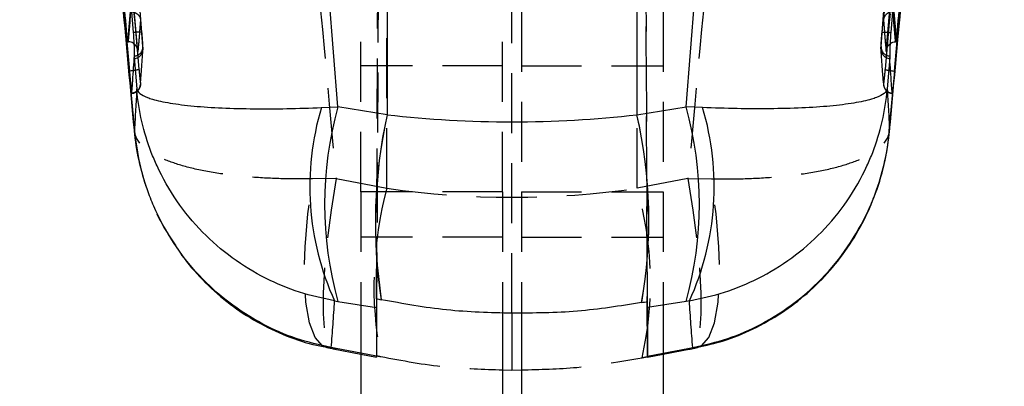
# Model space of a CAD drawing. Extents: x 29 to 375, y 22 to 285.
# Tile 10 of 27: x 62 to 83, y 224 to 232. Entities that reach past the tile are written whole.
import ezdxf

# ---------------------------------------------------------------- set-up
doc = ezdxf.new("R2010")
doc.units = 0
doc.linetypes.add('HIDDEN', pattern=[1.905, 1.27, -0.635])
doc.layers.get('0').update_dxf_attribs({"linetype": 'CONTINUOUS'})

msp = doc.modelspace()

# ---------------------------------------------------------------- linework, layer by layer
at = {"color": 7, "linetype": 'HIDDEN'}
for p, q in [((70.260247, 278.259268), (70.025337, 224.645117)), ((75.758648, 224.623849), (75.523185, 278.362555)), ((75.758649, 225.790368), (75.560894, 270.888118)), ((70.025336, 225.849831), (70.221036, 270.477695)), ((72.891904, 225.541519), (72.891904, 270.477695)), ((70.24811, 228.185737), (70.24811, 253.015028)), ((75.535698, 228.185737), (75.535698, 253.015028)), ((65.088012, 231.182856), (64.04951, 244.171677)), ((65.066668, 231.484541), (64.04951, 244.171677)), ((80.695796, 231.182856), (81.734298, 244.171677)), ((80.71714, 231.484541), (81.734298, 244.171677)), ((69.694448, 228.107525), (69.694448, 231.91793)), ((72.694448, 228.107525), (72.694448, 231.91793)), ((73.08936, 231.91793), (73.08936, 228.107525)), ((76.08936, 231.91793), (76.08936, 228.107525)), ((72.694448, 230.773555), (69.694448, 230.773555)), ((73.08936, 230.773555), (76.08936, 230.773555)), ((80.871116, 229.399008), (81.01044, 230.899213)), ((64.81886, 230.378938), (64.911104, 229.399001)), ((80.870791, 229.380281), (80.883102, 229.476219)), ((69.171783, 228.392755), (68.675077, 228.383505)), ((69.171783, 228.392755), (70.24811, 228.185737)), ((76.612025, 228.392755), (75.535698, 228.185737)), ((76.612025, 228.392755), (77.108731, 228.383505)), ((72.694448, 228.107525), (69.694448, 228.107525)), ((69.694448, 228.107525), (69.694448, 225.680308)), ((72.694448, 228.107525), (72.694448, 225.551581)), ((73.08936, 228.107525), (76.08936, 228.107525)), ((73.08936, 228.107525), (73.08936, 225.54784)), ((76.08936, 228.107525), (76.08936, 225.680308)), ((72.694448, 227.15388), (69.694448, 227.15388)), ((73.08936, 227.15388), (76.08936, 227.15388)), ((70.024889, 225.622309), (70.024889, 224.629873)), ((75.758919, 225.622309), (75.758919, 224.629873)), ((70.024889, 224.629873), (69.694448, 224.69343)), ((69.694448, 224.674711), (70.024971, 224.611139)), ((75.758837, 224.611139), (76.08936, 224.674711)), ((75.758919, 224.629873), (76.08936, 224.69343))]:
    msp.add_line(p, q, dxfattribs=at)
at = {"color": 7, "linetype": 'CONTINUOUS'}
for p, q in [((70.251396, 263.701236), (70.251396, 229.741389)), ((75.532412, 263.701236), (75.532412, 229.741389)), ((69.210891, 229.907592), (66.524029, 263.39597)), ((76.572917, 229.907592), (79.259779, 263.39597)), ((62.480882, 256.515337), (64.800135, 230.665924)), ((83.302926, 256.515337), (80.983673, 230.665924)), ((64.816051, 231.919923), (64.762681, 231.28516)), ((80.967757, 231.919923), (81.021127, 231.28516)), ((64.762681, 231.28516), (64.780043, 231.285063)), ((81.021127, 231.28516), (81.003765, 231.285063)), ((64.902628, 230.986779), (64.903411, 230.952276)), ((64.903411, 230.952276), (64.956377, 230.288395)), ((64.903593, 230.932353), (64.903411, 230.952276)), ((80.880397, 230.952276), (80.827431, 230.288395)), ((80.880215, 230.932353), (80.880397, 230.952276)), ((80.88118, 230.986779), (80.880397, 230.952276)), ((64.800135, 230.665924), (64.802744, 230.637585)), ((64.801156, 230.665924), (64.800135, 230.665924)), ((64.801156, 230.665924), (64.801146, 230.666471)), ((80.983673, 230.665924), (80.981064, 230.637585)), ((80.982652, 230.665924), (80.982662, 230.666471)), ((80.982652, 230.665924), (80.983673, 230.665924)), ((68.861876, 229.893667), (69.210891, 229.907592)), ((70.248987, 229.741772), (69.210891, 229.907592)), ((75.534821, 229.741772), (76.572917, 229.907592)), ((76.921932, 229.893667), (76.572917, 229.907592)), ((69.139105, 225.802572), (69.210015, 225.791489)), ((69.210015, 225.791489), (70.024889, 225.661328)), ((70.128322, 225.827934), (70.125031, 225.828634)), ((75.634661, 225.767394), (75.631384, 225.766787)), ((76.573794, 225.791489), (75.758919, 225.661328)), ((76.644703, 225.802572), (76.573794, 225.791489)), ((69.694448, 225.680308), (69.694448, 223.656017)), ((70.024889, 225.661328), (70.024889, 225.622309)), ((72.694448, 225.551581), (72.694448, 223.656017)), ((72.891904, 225.541519), (72.891904, 224.334536)), ((73.08936, 225.54784), (73.08936, 223.656017)), ((75.758919, 225.661328), (75.758919, 225.622309)), ((76.08936, 225.680308), (76.08936, 223.656017)), ((68.973582, 224.815434), (69.158222, 224.777927)), ((69.171783, 224.793957), (69.070415, 224.813951)), ((69.109955, 224.787132), (69.694448, 224.674711)), ((76.08936, 224.674711), (76.673853, 224.787132)), ((76.612025, 224.793957), (76.713393, 224.813951)), ((72.694448, 224.344818), (72.891904, 224.334536)), ((72.891904, 224.334536), (73.08936, 224.343506))]:
    msp.add_line(p, q, dxfattribs=at)
at = {"color": 8, "linetype": 'CONTINUOUS'}
for p, q in [((64.801146, 230.666471), (64.743137, 231.307016)), ((80.982662, 230.666471), (81.040671, 231.307016)), ((69.070415, 224.813951), (68.971287, 224.81448)), ((69.110599, 224.78701), (69.171783, 224.793957)), ((69.694448, 224.69343), (69.171783, 224.793957)), ((76.08936, 224.69343), (76.612025, 224.793957)), ((76.673698, 224.787103), (76.612025, 224.793957)), ((76.713393, 224.813951), (76.812669, 224.81451))]:
    msp.add_line(p, q, dxfattribs=at)
at = {"color": 7, "linetype": 'CONTINUOUS', "flags": 128}
for points in [[(63.856821, 244.16813), (63.886931, 243.795754), (64.017597, 242.179686), (64.540071, 235.715372), (64.882034, 231.481431)], [(81.926987, 244.16813), (81.896877, 243.795754), (81.766211, 242.179686), (81.243737, 235.715372), (80.901774, 231.481431)]]:
    msp.add_lwpolyline(points, dxfattribs=at)
at = {"color": 7, "linetype": 'HIDDEN', "flags": 128}
for points in [[(68.971287, 224.81448), (68.883097, 224.849904), (68.727663, 225.026788), (68.609667, 225.338282), (68.533324, 225.773254), (68.501363, 226.316159), (68.514927, 226.947607), (68.573529, 227.645026), (68.675077, 228.383505)], [(69.171783, 228.392755), (69.065559, 227.721983), (68.983049, 227.081963), (68.926665, 226.491404), (68.898054, 225.967573), (68.898054, 225.525779), (68.926665, 225.17894), (68.983049, 224.937191), (69.065559, 224.807603), (69.110599, 224.78701)], [(76.612025, 228.392755), (76.718249, 227.721983), (76.800759, 227.081963), (76.857143, 226.491404), (76.885754, 225.967573), (76.885754, 225.525779), (76.857143, 225.17894), (76.800759, 224.937191), (76.718249, 224.807603), (76.673698, 224.787103)], [(76.812669, 224.81451), (76.900711, 224.849904), (77.056145, 225.026788), (77.174142, 225.338282), (77.250484, 225.773254), (77.282445, 226.316159), (77.268881, 226.947607), (77.210279, 227.645026), (77.108731, 228.383505)]]:
    msp.add_lwpolyline(points, dxfattribs=at)
at = {"color": 7, "linetype": 'HIDDEN'}
for centre, radius, start, end in [((64.89702, 231.177757), 0.19106, 271.6817943, 1.5294122), ((64.887501, 231.133858), 0.202143, 274.5659069, 4.491005), ((80.896307, 231.133858), 0.202143, 175.508995, 265.4340931), ((80.886788, 231.177757), 0.19106, 178.4705878, 268.3182057), ((77.789837, 226.123371), 7.818632, 164.7057759, 191.0440923), ((68.725012, 226.190237), 7.097004, 347.0547961, 16.3303462)]:
    msp.add_arc(centre, radius, start, end, dxfattribs=at)
at = {"color": 7, "linetype": 'CONTINUOUS'}
for centre, radius, start, end in [((74.448478, 228.217296), 5.832696, 163.2970837, 204.4562301), ((76.594526, 227.847969), 7.665515, 164.4138573, 195.5617511), ((69.189282, 227.847969), 7.665515, 344.4382489, 15.5861427), ((71.33533, 228.217296), 5.832696, 335.5437699, 16.7029163), ((80.783106, 227.449553), 10.780627, 167.723836, 188.6474879), ((80.785034, 227.451453), 10.779672, 167.7351512, 188.6622383), ((65.713322, 227.50835), 10.069805, 350.0406762, 12.8121881), ((65.716088, 227.506675), 10.069915, 350.0539699, 12.8240589)]:
    msp.add_arc(centre, radius, start, end, dxfattribs=at)
for centre, major_axis, ratio, start_param, end_param in [((72.187769, 240.784217), (7.615742, 8.303281), 0.98327592, 3.71770202, 3.71792117), ((72.891904, 239.565038), (15.225, 0), 0.655159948, 4.538075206, 4.886702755), ((73.596039, 240.784217), (-7.615742, 8.303281), 0.98327592, 2.565264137, 2.565483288), ((70.042864, 229.751167), (0.017893, 4.10861), 0.000417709, 2.822598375, 3.045968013), ((76.138823, 228.777441), (24.956979, -4.395369), 0.159440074, 4.493081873, 4.49719827), ((67.251947, 228.395193), (43.362633, 7.283689), 0.091989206, 4.891456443, 4.894371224), ((75.740944, 229.751167), (-0.017893, 4.10861), 0.000417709, 3.237217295, 3.4106391)]:
    msp.add_ellipse(centre, major_axis=major_axis, ratio=ratio, start_param=start_param, end_param=end_param, dxfattribs=at)
at = {"color": 7, "linetype": 'HIDDEN'}
for centre, major_axis, ratio, start_param, end_param in [((72.891904, 240.56087), (15.225, 0), 0.825355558, 4.537856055, 4.886921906), ((70.042864, 228.742113), (0.017893, 4.130975), 0.000413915, 3.046321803, 3.269942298), ((75.821336, 227.630689), (23.469462, -4.137991), 0.169677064, 4.492869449, 4.496852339), ((68.023121, 227.257677), (39.017566, 7.081482), 0.101851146, 4.890392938, 4.893450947), ((75.740944, 228.742113), (-0.017893, 4.130975), 0.000413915, 3.063125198, 3.236863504)]:
    msp.add_ellipse(centre, major_axis=major_axis, ratio=ratio, start_param=start_param, end_param=end_param, dxfattribs=at)
for points, knots in [([(62.678182, 260.830423), (63.074816, 255.956311), (63.863516, 246.264223), (64.646411, 236.571576), (65.035592, 231.753321)], [0, 0, 0, 0, 0.502895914, 1, 1, 1, 1]), ([(83.105626, 260.830423), (82.708992, 255.956311), (81.920292, 246.264223), (81.137397, 236.571576), (80.748216, 231.753321)], [0, 0, 0, 0, 0.502895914, 1, 1, 1, 1]), ([(62.689261, 256.550965), (63.218813, 250.5703), (63.981765, 241.95365), (64.763989, 233.33882), (65.003285, 230.703393)], [0, 0, 0, 0, 0.694082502, 1, 1, 1, 1]), ([(83.094547, 256.550965), (82.564996, 250.5703), (81.802043, 241.95365), (81.019819, 233.33882), (80.780523, 230.703393)], [0, 0, 0, 0, 0.694082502, 1, 1, 1, 1]), ([(64.743137, 231.307016), (64.523253, 233.729161), (63.760532, 242.130979), (63.016619, 250.534472), (62.487167, 256.515337)], [0, 0, 0, 0, 0.288288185, 1, 1, 1, 1]), ([(64.980395, 231.08082), (64.600049, 235.3205), (63.84051, 243.786986), (63.095033, 252.254801), (62.722862, 256.482271)], [0, 0, 0, 0, 0.5007601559, 1, 1, 1, 1]), ([(80.803413, 231.08082), (81.18376, 235.3205), (81.943298, 243.786986), (82.688775, 252.254801), (83.060946, 256.482271)], [0, 0, 0, 0, 0.5007601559, 1, 1, 1, 1]), ([(81.040671, 231.307016), (81.260555, 233.729161), (82.023276, 242.130979), (82.767189, 250.534472), (83.296641, 256.515337)], [0, 0, 0, 0, 0.288288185, 1, 1, 1, 1]), ([(66.948628, 253.070512), (67.491237, 246.946035), (68.220109, 238.719191), (68.978083, 230.494557), (69.171783, 228.392755)], [0, 0, 0, 0, 0.744450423, 1, 1, 1, 1]), ([(78.83518, 253.070512), (78.292571, 246.946035), (77.563699, 238.719191), (76.805725, 230.494557), (76.612025, 228.392755)], [0, 0, 0, 0, 0.744450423, 1, 1, 1, 1]), ([(64.21308, 237.044269), (64.376949, 235.194904), (64.57385, 232.972749), (64.783662, 230.751565), (64.81886, 230.378938)], [0, 0, 0, 0, 0.832239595, 1, 1, 1, 1]), ([(81.01044, 230.899213), (81.117097, 232.034855), (81.276134, 233.728237), (81.427295, 235.422207), (81.477082, 235.98014)], [0, 0, 0, 0, 0.670635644, 1, 1, 1, 1]), ([(64.831843, 231.919972), (64.850904, 231.91865), (64.888914, 231.916014), (64.944667, 231.893238), (64.998021, 231.851831), (65.026718, 231.801307), (65.034342, 231.765662), (65.035529, 231.753941), (65.035592, 231.753321)], [0, 0, 0, 0, 0.157218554, 0.31351576, 0.54250957, 0.851208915, 0.99213238, 1, 1, 1, 1]), ([(65.035592, 231.753321), (65.027146, 231.64143), (65.010221, 231.417221), (64.99035, 231.193096), (64.980395, 231.08082)], [0, 0, 0, 0, 0.4990477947, 1, 1, 1, 1]), ([(80.951965, 231.919972), (80.932905, 231.91865), (80.894894, 231.916014), (80.839141, 231.893238), (80.785787, 231.851831), (80.75709, 231.801307), (80.749466, 231.765662), (80.748279, 231.753941), (80.748216, 231.753321)], [0, 0, 0, 0, 0.157218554, 0.31351576, 0.54250957, 0.851208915, 0.99213238, 1, 1, 1, 1]), ([(80.748216, 231.753321), (80.756662, 231.64143), (80.773587, 231.417221), (80.793458, 231.193096), (80.803413, 231.08082)], [0, 0, 0, 0, 0.4990477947, 1, 1, 1, 1]), ([(65.066668, 231.484541), (65.063856, 231.485852), (65.058232, 231.488472), (65.011521, 231.488645), (64.949347, 231.486205), (64.90254, 231.482968), (64.882025, 231.48155)], [0, 0, 0, 0, 0.264527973, 0.529054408, 0.793582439, 1, 1, 1, 1]), ([(65.088012, 231.182856), (65.08762, 231.190158), (65.086282, 231.215054), (65.082194, 231.277966), (65.075155, 231.376211), (65.069495, 231.44846), (65.066668, 231.484541)], [0, 0, 0, 0, 0.12127453, 0.413485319, 0.707088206, 1, 1, 1, 1]), ([(80.695796, 231.182856), (80.696188, 231.190158), (80.697527, 231.215054), (80.701614, 231.277966), (80.708653, 231.376211), (80.714313, 231.44846), (80.71714, 231.484541)], [0, 0, 0, 0, 0.12127453, 0.413485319, 0.707088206, 1, 1, 1, 1]), ([(80.717158, 231.484776), (80.719966, 231.486023), (80.725581, 231.488518), (80.772278, 231.488541), (80.834445, 231.486002), (80.88125, 231.482744), (80.901764, 231.481315)], [0, 0, 0, 0, 0.264525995, 0.52905535, 0.793583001, 1, 1, 1, 1]), ([(64.980395, 231.08082), (64.980339, 231.081556), (64.979326, 231.094813), (64.972006, 231.137616), (64.949494, 231.195398), (64.909839, 231.228948), (64.896002, 231.240654)], [0, 0, 0, 0, 0.012350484, 0.22267456, 0.728770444, 1, 1, 1, 1]), ([(65.035094, 230.415372), (65.036194, 230.428728), (65.04169, 230.495509), (65.061157, 230.740239), (65.076909, 230.97169), (65.089023, 231.149686)], [0, 0, 0, 0, 0.054586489, 0.272932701, 1, 1, 1, 1]), ([(65.089023, 231.149682), (65.089012, 231.155981), (65.088999, 231.163197), (65.088124, 231.180637), (65.088012, 231.182856)], [0, 0, 0, 0, 0.87272544, 1, 1, 1, 1]), ([(80.694785, 231.149682), (80.694796, 231.155981), (80.694809, 231.163197), (80.695684, 231.180637), (80.695796, 231.182856)], [0, 0, 0, 0, 0.87272544, 1, 1, 1, 1]), ([(80.748714, 230.415372), (80.747614, 230.428728), (80.742118, 230.495509), (80.722651, 230.740239), (80.706899, 230.97169), (80.694785, 231.149686)], [0, 0, 0, 0, 0.054586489, 0.272932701, 1, 1, 1, 1]), ([(80.803413, 231.08082), (80.803469, 231.081556), (80.804482, 231.094813), (80.811802, 231.137616), (80.834314, 231.195398), (80.873969, 231.228948), (80.887806, 231.240654)], [0, 0, 0, 0, 0.012350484, 0.22267456, 0.728770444, 1, 1, 1, 1]), ([(65.003285, 230.703393), (65.001289, 230.701289), (64.997709, 230.697516), (64.971199, 230.690094), (64.935368, 230.682803), (64.900523, 230.678099), (64.886252, 230.676172)], [0, 0, 0, 0, 0.273456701, 0.4905354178, 0.7913454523, 1, 1, 1, 1]), ([(65.003285, 230.703393), (65.005447, 230.680005), (65.01088, 230.621235), (65.019382, 230.535497), (65.027382, 230.461565), (65.033214, 230.415691), (65.034469, 230.415478), (65.035094, 230.415372)], [0, 0, 0, 0, 0.1418504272, 0.3564587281, 0.5704811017, 0.7858725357, 1, 1, 1, 1]), ([(80.780523, 230.703393), (80.778361, 230.680005), (80.772928, 230.621235), (80.764426, 230.535497), (80.756426, 230.461565), (80.750594, 230.415691), (80.749339, 230.415478), (80.748714, 230.415372)], [0, 0, 0, 0, 0.1418504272, 0.3564587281, 0.5704811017, 0.7858725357, 1, 1, 1, 1]), ([(80.780523, 230.703393), (80.782519, 230.701289), (80.786099, 230.697516), (80.812609, 230.690094), (80.84844, 230.682803), (80.883285, 230.678099), (80.897556, 230.676172)], [0, 0, 0, 0, 0.273456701, 0.4905354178, 0.7913454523, 1, 1, 1, 1]), ([(64.851292, 230.19568), (64.855382, 230.195469), (64.883795, 230.193999), (64.929724, 230.21487), (64.97765, 230.250371), (65.007667, 230.290023), (65.024822, 230.327124), (65.031978, 230.355164), (65.034248, 230.370827), (65.034858, 230.376417), (65.035029, 230.378262), (65.035067, 230.378655), (65.035071, 230.3787)], [0, 0, 0, 0, 0.042866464, 0.297798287, 0.499870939, 0.669637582, 0.812829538, 0.928846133, 0.975839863, 0.994785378, 0.999408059, 1, 1, 1, 1]), ([(65.035094, 230.415372), (65.03552, 230.401371), (65.036369, 230.373371), (65.026575, 230.332194), (65.009091, 230.293867), (64.983866, 230.25998), (64.95221, 230.23196), (64.915409, 230.211167), (64.881183, 230.199926), (64.859659, 230.19718), (64.852056, 230.196209)], [0, 0, 0, 0, 0.132524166, 0.265032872, 0.397558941, 0.530068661, 0.662591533, 0.795106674, 0.927624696, 1, 1, 1, 1]), ([(80.748714, 230.415372), (80.748289, 230.40137), (80.74744, 230.373365), (80.757233, 230.33218), (80.774718, 230.293847), (80.79994, 230.259957), (80.831599, 230.231942), (80.868394, 230.211147), (80.902621, 230.199913), (80.924147, 230.197171), (80.931753, 230.196202)], [0, 0, 0, 0, 0.13250786, 0.26502575, 0.397543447, 0.530053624, 0.662565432, 0.795083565, 0.927594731, 1, 1, 1, 1]), ([(80.74887, 230.377817), (80.749827, 230.370103), (80.752482, 230.348718), (80.768856, 230.299074), (80.808804, 230.245238), (80.869213, 230.204561), (80.912943, 230.198609), (80.932599, 230.195934)], [0, 0, 0, 0, 0.092923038, 0.257608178, 0.538247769, 0.792439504, 1, 1, 1, 1]), ([(64.900707, 229.476219), (64.927751, 229.242876), (64.98381, 228.759198), (65.200465, 228.04722), (65.458101, 227.45194), (65.677832, 227.124364), (65.754743, 227.009704)], [0, 0, 0, 0, 0.2671088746, 0.5536701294, 0.8437728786, 1, 1, 1, 1]), ([(68.675077, 228.383505), (68.434244, 228.383286), (67.946829, 228.382841), (67.249329, 228.426784), (66.589249, 228.507524), (66.002053, 228.630299), (65.518863, 228.790949), (65.231791, 228.947311), (64.986574, 229.151631), (64.910487, 229.300525), (64.905884, 229.420342), (64.905832, 229.421695)], [0, 0, 0, 0, 0.113542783, 0.229795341, 0.355819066, 0.485455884, 0.615379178, 0.749114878, 0.805263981, 0.997799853, 1, 1, 1, 1]), ([(77.108731, 228.383505), (77.349564, 228.383286), (77.836979, 228.382841), (78.534479, 228.426784), (79.194559, 228.507524), (79.781755, 228.630299), (80.264945, 228.790949), (80.552017, 228.947311), (80.797234, 229.151631), (80.873321, 229.300525), (80.877924, 229.420342), (80.877976, 229.421695)], [0, 0, 0, 0, 0.113542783, 0.229795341, 0.355819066, 0.485455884, 0.615379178, 0.749114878, 0.805263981, 0.997799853, 1, 1, 1, 1]), ([(70.116007, 224.6256), (70.572046, 224.53995), (71.424475, 224.379852), (72.291345, 224.355938), (72.694448, 224.344818)], [0, 0, 0, 0, 0.534988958, 1, 1, 1, 1]), ([(73.08936, 224.343506), (73.482372, 224.352238), (74.339153, 224.371273), (75.184217, 224.519914), (75.641643, 224.600372)], [0, 0, 0, 0, 0.458707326, 1, 1, 1, 1])]:
    msp.add_open_spline(points, degree=3, knots=knots, dxfattribs=at)
at = {"color": 7, "linetype": 'CONTINUOUS'}
for points, knots in [([(64.762681, 231.28516), (64.761276, 231.30078), (64.711596, 231.853314), (64.469164, 234.553527), (63.724454, 242.894475), (63.037692, 250.699358), (62.539936, 256.35623)], [0, 0, 0, 0, 0.001869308, 0.066123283, 0.323139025, 1, 1, 1, 1]), ([(81.021127, 231.28516), (81.022532, 231.30078), (81.072212, 231.853314), (81.314644, 234.553527), (82.059354, 242.894475), (82.746116, 250.699358), (83.243872, 256.35623)], [0, 0, 0, 0, 0.001869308, 0.066123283, 0.323139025, 1, 1, 1, 1]), ([(64.905832, 229.421695), (64.743544, 231.189257), (64.018331, 239.087917), (63.319682, 246.986518), (62.777377, 253.11757)], [0, 0, 0, 0, 0.22377997, 1, 1, 1, 1]), ([(80.877976, 229.421695), (81.040264, 231.189257), (81.765477, 239.087917), (82.464126, 246.986518), (83.006431, 253.11757)], [0, 0, 0, 0, 0.22377997, 1, 1, 1, 1]), ([(64.780043, 231.285063), (64.780046, 231.285095), (64.789016, 231.388746), (64.808068, 231.602781), (64.823847, 231.816035), (64.831841, 231.919956), (64.831843, 231.919972)], [0, 0, 0, 0, 0.0001558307, 0.5002796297, 0.9999223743, 1, 1, 1, 1]), ([(81.003765, 231.285063), (81.003762, 231.285095), (80.994792, 231.388746), (80.97574, 231.602781), (80.959961, 231.816035), (80.951967, 231.919956), (80.951965, 231.919972)], [0, 0, 0, 0, 0.0001558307, 0.5002796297, 0.9999223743, 1, 1, 1, 1]), ([(64.882034, 231.481431), (64.886134, 231.424155), (64.894442, 231.308072), (64.899993, 231.148067), (64.901767, 231.042121), (64.902423, 230.999931), (64.902628, 230.986779)], [0, 0, 0, 0, 0.284201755, 0.57599541, 0.867821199, 1, 1, 1, 1]), ([(80.901774, 231.481431), (80.897674, 231.424155), (80.889366, 231.308072), (80.883815, 231.148067), (80.882041, 231.042121), (80.881385, 230.999931), (80.88118, 230.986779)], [0, 0, 0, 0, 0.284201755, 0.57599541, 0.867821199, 1, 1, 1, 1]), ([(64.896002, 231.240654), (64.891593, 231.245145), (64.876034, 231.260991), (64.836008, 231.278872), (64.798738, 231.282995), (64.780043, 231.285063)], [0, 0, 0, 0, 0.164660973, 0.580977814, 1, 1, 1, 1]), ([(80.887806, 231.240654), (80.892215, 231.245145), (80.907774, 231.260991), (80.9478, 231.278872), (80.98507, 231.282995), (81.003765, 231.285063)], [0, 0, 0, 0, 0.164660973, 0.580977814, 1, 1, 1, 1]), ([(64.852056, 230.196209), (64.853107, 230.209603), (64.85836, 230.276571), (64.876965, 230.521944), (64.892017, 230.75394), (64.903593, 230.932356)], [0, 0, 0, 0, 0.054586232, 0.272931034, 1, 1, 1, 1]), ([(80.931752, 230.196209), (80.930701, 230.209603), (80.925448, 230.276571), (80.906843, 230.521944), (80.891791, 230.75394), (80.880215, 230.932356)], [0, 0, 0, 0, 0.054586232, 0.272931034, 1, 1, 1, 1]), ([(64.886252, 230.676172), (64.88028, 230.675294), (64.854812, 230.671552), (64.824415, 230.668674), (64.801146, 230.666471)], [0, 0, 0, 0, 0.234514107, 1, 1, 1, 1]), ([(64.802744, 230.637585), (64.802247, 230.646999), (64.801749, 230.656433), (64.801157, 230.665904), (64.801156, 230.665924)], [0, 0, 0, 0, 0.997902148, 1, 1, 1, 1]), ([(64.802744, 230.637585), (64.808144, 230.580391), (64.818941, 230.466007), (64.833587, 230.324761), (64.844829, 230.227795), (64.850587, 230.190783), (64.85169, 230.194854), (64.852056, 230.196206)], [0, 0, 0, 0, 0.22262557, 0.445233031, 0.66763969, 0.889676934, 1, 1, 1, 1]), ([(80.897556, 230.676172), (80.903528, 230.675294), (80.928996, 230.671552), (80.959393, 230.668674), (80.982662, 230.666471)], [0, 0, 0, 0, 0.234514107, 1, 1, 1, 1]), ([(80.981064, 230.637585), (80.975665, 230.580391), (80.964867, 230.466007), (80.950221, 230.324761), (80.938979, 230.227795), (80.933221, 230.190783), (80.932118, 230.194854), (80.931752, 230.196206)], [0, 0, 0, 0, 0.22262557, 0.445233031, 0.66763969, 0.889676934, 1, 1, 1, 1]), ([(80.981064, 230.637585), (80.981561, 230.646999), (80.982059, 230.656433), (80.982651, 230.665904), (80.982652, 230.665924)], [0, 0, 0, 0, 0.997902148, 1, 1, 1, 1]), ([(64.956377, 230.288395), (64.94872, 230.14413), (64.933473, 229.856881), (64.915018, 229.566325), (64.905832, 229.421695)], [0, 0, 0, 0, 0.502232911, 1, 1, 1, 1]), ([(64.956377, 230.288395), (64.9565, 230.287715), (64.968458, 230.221417), (65.064694, 230.145971), (65.345547, 230.05098), (65.644258, 229.985134), (66.142989, 229.922463), (66.747533, 229.882253), (67.413815, 229.865043), (68.123625, 229.867693), (68.615796, 229.885009), (68.861876, 229.893667)], [0, 0, 0, 0, 0.0021840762, 0.2127375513, 0.2603333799, 0.3906352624, 0.5209277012, 0.6464051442, 0.771872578, 0.8859388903, 1, 1, 1, 1]), ([(69.139105, 225.802572), (68.888756, 225.856837), (68.388047, 225.965371), (67.657132, 226.273956), (66.963284, 226.69775), (66.324051, 227.249855), (65.785096, 227.906183), (65.451137, 228.492143), (65.124118, 229.268488), (64.995223, 229.82619), (64.956772, 230.283699), (64.956377, 230.288395)], [0, 0, 0, 0, 0.114059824, 0.228124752, 0.353592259, 0.479069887, 0.609357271, 0.739654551, 0.787261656, 0.997816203, 1, 1, 1, 1]), ([(76.644703, 225.802572), (76.895052, 225.856837), (77.395761, 225.965371), (78.126676, 226.273956), (78.820524, 226.69775), (79.459757, 227.249855), (79.998712, 227.906183), (80.332671, 228.492143), (80.65969, 229.268488), (80.788585, 229.82619), (80.827036, 230.283699), (80.827431, 230.288395)], [0, 0, 0, 0, 0.114059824, 0.228124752, 0.353592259, 0.479069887, 0.609357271, 0.739654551, 0.787261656, 0.997816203, 1, 1, 1, 1]), ([(80.827431, 230.288395), (80.827308, 230.287715), (80.81535, 230.221417), (80.719114, 230.145971), (80.438261, 230.05098), (80.13955, 229.985134), (79.640819, 229.922463), (79.036275, 229.882253), (78.369993, 229.865043), (77.660183, 229.867693), (77.168012, 229.885009), (76.921932, 229.893667)], [0, 0, 0, 0, 0.0021840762, 0.2127375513, 0.2603333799, 0.3906352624, 0.5209277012, 0.6464051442, 0.771872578, 0.8859388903, 1, 1, 1, 1]), ([(80.827431, 230.288395), (80.835088, 230.14413), (80.850335, 229.856881), (80.86879, 229.566325), (80.877976, 229.421695)], [0, 0, 0, 0, 0.502232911, 1, 1, 1, 1]), ([(69.070415, 224.813951), (68.820459, 224.871079), (68.320535, 224.985339), (67.588426, 225.3089), (66.89166, 225.754383), (66.250704, 226.335084), (65.713414, 227.022793), (65.37407, 227.650049), (65.065755, 228.435666), (64.945147, 228.986762), (64.906271, 229.416837), (64.905832, 229.421695)], [0, 0, 0, 0, 0.114888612, 0.22978332, 0.357606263, 0.485440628, 0.617237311, 0.749044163, 0.805253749, 0.997800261, 1, 1, 1, 1]), ([(76.713393, 224.813951), (76.963349, 224.871079), (77.463273, 224.985339), (78.195382, 225.3089), (78.892148, 225.754383), (79.533104, 226.335084), (80.070394, 227.022793), (80.409738, 227.650049), (80.718053, 228.435666), (80.838661, 228.986762), (80.877537, 229.416837), (80.877976, 229.421695)], [0, 0, 0, 0, 0.114888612, 0.22978332, 0.357606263, 0.485440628, 0.617237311, 0.749044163, 0.805253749, 0.997800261, 1, 1, 1, 1]), ([(76.812442, 224.822273), (76.998209, 224.863152), (77.404349, 224.952524), (78.003623, 225.200868), (78.598231, 225.536425), (79.143294, 225.953522), (79.627051, 226.437375), (80.046134, 226.987265), (80.392054, 227.594045), (80.655488, 228.253099), (80.813155, 228.854866), (80.855101, 229.237252), (80.870791, 229.380281)], [0, 0, 0, 0, 0.0863606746, 0.1888101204, 0.2940156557, 0.3971147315, 0.5016030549, 0.6066681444, 0.7138347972, 0.8222058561, 0.933497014, 1, 1, 1, 1]), ([(65.754743, 227.009704), (65.803828, 226.930123), (65.973413, 226.655176), (66.343111, 226.23996), (66.850965, 225.777721), (67.418896, 225.390761), (68.031947, 225.089662), (68.555564, 224.898444), (68.876947, 224.842524), (68.974322, 224.825581)], [0, 0, 0, 0, 0.070575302, 0.24383382, 0.415911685, 0.586154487, 0.756832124, 0.926323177, 1, 1, 1, 1]), ([(69.070415, 224.813951), (69.083294, 224.978747), (69.109007, 225.307792), (69.129083, 225.637828), (69.139105, 225.802572)], [0, 0, 0, 0, 0.500831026, 1, 1, 1, 1]), ([(72.891904, 225.541519), (72.430067, 225.553113), (71.501341, 225.576427), (70.587652, 225.743795), (70.128322, 225.827934)], [0, 0, 0, 0, 0.497279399, 1, 1, 1, 1]), ([(75.631384, 225.766787), (75.180216, 225.695074), (74.273263, 225.550915), (73.353917, 225.544661), (72.891904, 225.541519)], [0, 0, 0, 0, 0.497454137, 1, 1, 1, 1]), ([(76.713393, 224.813951), (76.700515, 224.978747), (76.674801, 225.307792), (76.654725, 225.637828), (76.644703, 225.802572)], [0, 0, 0, 0, 0.500831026, 1, 1, 1, 1]), ([(76.625586, 224.777927), (76.670063, 224.786246), (76.733405, 224.798093), (76.794167, 224.811224), (76.812264, 224.815135)], [0, 0, 0, 0, 0.7021621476, 1, 1, 1, 1])]:
    msp.add_open_spline(points, degree=3, knots=knots, dxfattribs=at)

doc.saveas('drawing.dxf')
